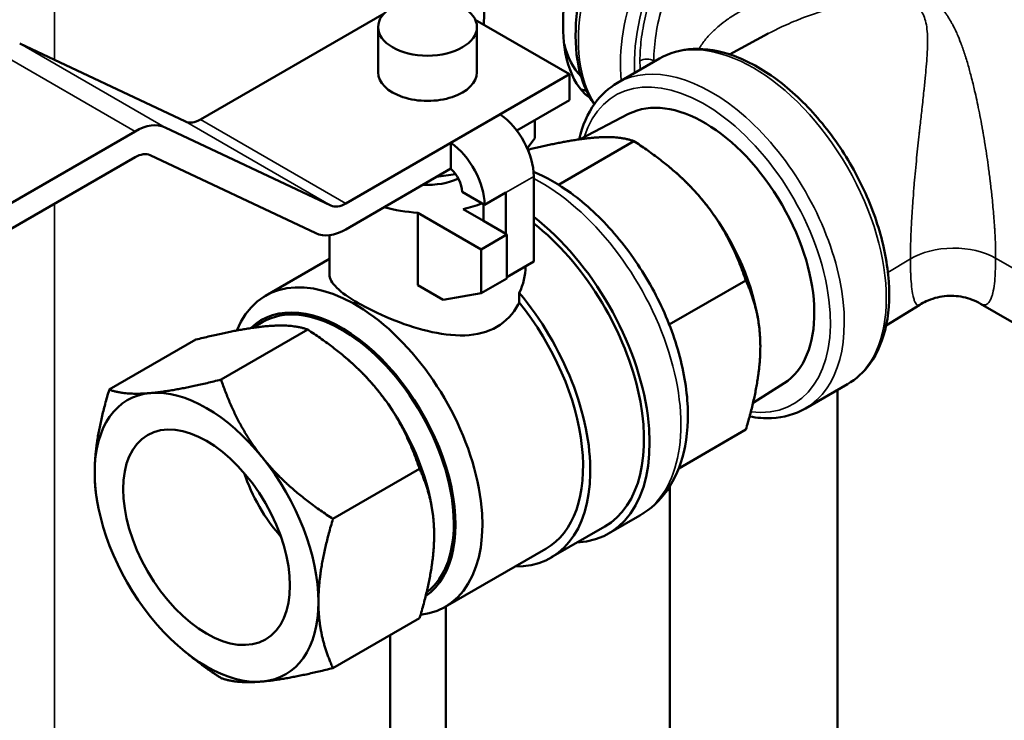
# Model space of a CAD drawing. Header units: inches. Extents: x 1 to 271, y 5 to 171.
# Tile 125 of 256: x 193.49 to 196.6, y 54.35 to 56.56. Entities that reach past the tile are written whole.
import ezdxf

# ---------------------------------------------------------------- set-up
doc = ezdxf.new("R2010")
doc.units = ezdxf.units.IN
doc.header["$LTSCALE"] = 8
doc.header["$MEASUREMENT"] = 0
for name, color, linetype, lineweight in [('Symbol (ANSI)', 7, 'Continuous', 25), ('Visible (ANSI)', 7, 'Continuous', 50), ('Visible Narrow (ANSI)', 7, 'Continuous', 35)]:
    doc.layers.add(name, color=color, linetype=linetype, lineweight=lineweight)
doc.styles.add('Note Text (ANSI)', font='tahoma.ttf')
doc.dimstyles.new('Default (ANSI)$7', dxfattribs={"dimscale": 8, "dimtxt": 0.12, "dimasz": 0.098425, "dimexe": 0.125, "dimexo": 0.0625, "dimgap": 0.031496, "dimtad": 0, "dimtih": 1, "dimtoh": 1, "dimrnd": 1e-08, "dimzin": 4, "dimdsep": 46, "dimtxsty": 'Note Text (ANSI)', "dimcen": 0.09, "dimdle": 0.393701, "dimclrd": 256, "dimclre": 256, "dimclrt": 256, "dimadec": 0, "dimazin": 1, "dimtfac": 1, "dimtofl": 0, "dimtmove": 0, "dimatfit": 3, "dimfxl": 1, "dimtolj": 1, "dimtzin": 4, "dimlwd": -1, "dimlwe": -1, "dimarcsym": 0})

msp = doc.modelspace()

# ---------------------------------------------------------------- linework, layer by layer
at = {"layer": 'Visible (ANSI)'}
for p, q in [((194.6435, 56.5805), (194.0628, 56.2452)), ((195.2295, 56.3881), (194.9316, 56.5601)), ((194.6242, 56.3943), (194.6242, 56.5371)), ((194.9367, 56.3943), (194.9367, 56.5371)), ((195.7348, 56.451), (195.8573, 56.5165)), ((194.0153, 56.239), (193.4917, 56.4855)), ((195.3805, 56.361), (195.5134, 56.4378)), ((194.5224, 55.9799), (195.2295, 56.3881)), ((195.2295, 56.3881), (195.2295, 56.3065)), ((195.2295, 56.3065), (195.0626, 56.2101)), ((194.8547, 56.1712), (195.0103, 56.261)), ((195.416, 56.2628), (195.2631, 56.183)), ((195.1199, 56.2432), (195.1199, 56.186)), ((192.4011, 55.3675), (193.8563, 56.2077)), ((193.9513, 56.2201), (194.4749, 55.9736)), ((194.8547, 56.0901), (194.8547, 56.1712)), ((195.1199, 56.186), (195.0957, 56.154)), ((195.4329, 56.1768), (195.1947, 56.0392)), ((193.8563, 56.126), (192.4011, 55.2859)), ((194.4273, 55.8857), (193.9038, 56.1323)), ((194.8547, 56.0901), (194.5224, 55.8982)), ((194.8692, 56.0731), (194.8092, 56.0638)), ((195.5548, 56.0866), (195.544, 56.0956)), ((195.1164, 55.7962), (195.1164, 56.0656)), ((194.8901, 56.0166), (194.9608, 55.9758)), ((195.028, 56.0146), (194.9608, 55.9758)), ((195.028, 56.0146), (195.028, 55.8839)), ((194.9573, 55.9248), (194.9573, 55.9778)), ((194.7495, 55.7222), (194.7495, 55.9508)), ((194.7495, 55.9508), (194.9502, 55.835)), ((194.8927, 55.9621), (194.9573, 55.9248)), ((195.028, 55.8839), (194.9573, 55.9248)), ((194.4705, 55.7561), (194.4705, 55.8797)), ((195.0315, 55.8819), (194.9502, 55.835)), ((195.028, 55.8839), (195.0315, 55.8819)), ((195.0315, 55.8819), (195.0315, 55.7431)), ((194.9502, 55.835), (194.9502, 55.6962)), ((194.2687, 55.6885), (194.4705, 55.805)), ((195.1164, 55.7962), (195.0315, 55.7472)), ((195.0315, 55.7431), (194.9502, 55.6962)), ((195.5445, 55.5973), (195.7864, 55.737)), ((194.83, 55.6757), (194.7495, 55.7222)), ((195.0705, 55.6976), (195.0705, 55.6673)), ((194.9502, 55.6962), (194.83, 55.6757)), ((196.3359, 55.6602), (196.2296, 55.5941)), ((196.528, 55.6633), (196.528, 55.6633)), ((196.528, 55.6633), (196.6763, 55.5777)), ((194.2282, 55.5872), (194.26, 55.6056)), ((195.824, 55.6204), (195.8252, 55.6136)), ((194.1281, 55.4235), (194.4019, 55.5816)), ((193.7746, 55.3919), (194.0484, 55.55)), ((194.5239, 55.4914), (194.5131, 55.5004)), ((195.9072, 55.4121), (195.8091, 55.3498)), ((195.9745, 55.3322), (196.1074, 55.4089)), ((196.0763, 55.3909), (196.0763, 53.0599)), ((195.7864, 55.2655), (195.5743, 55.1431)), ((194.4817, 54.9837), (194.7555, 55.1417)), ((195.5459, 53.7743), (195.5459, 55.0864)), ((193.737, 55.0371), (193.7358, 55.0439)), ((194.7931, 55.0252), (194.7942, 55.0184)), ((195.3529, 54.9375), (195.4519, 54.9946)), ((195.1707, 54.8612), (195.3404, 54.9591)), ((194.8362, 54.7056), (195.1544, 54.8893)), ((194.8388, 54.7071), (194.8388, 53.9784)), ((194.4817, 54.5123), (194.7555, 54.6703)), ((194.6621, 53.8764), (194.6621, 54.6164)), ((194.0061, 54.5708), (194.0169, 54.5618))]:
    msp.add_line(p, q, dxfattribs=at)
for centre, major_axis in [((194.7805, 56.5371), (-0.1562, 0)), ((194.0822, 54.9256), (-0.1864, 0.3228))]:
    msp.add_ellipse(centre, major_axis=major_axis, ratio=0.57735, dxfattribs=at)
for centre, major_axis, start_param, end_param in [((195.5707, 56.8015), (-0.2625, -0.4547), 5.758662, 6.104844), ((194.7805, 56.3943), (-0.1562, 0), 0, 3.141593), ((195.6555, 55.8339), (-0.2456, 0.4255), 3.166288, 6.25849), ((194.9997, 56.133), (-0.0825, 0.1429), 3.926991, 5.406752), ((193.8563, 56.0444), (0.1, 0.1732), 0.048316, 0.785398), ((194.0628, 56.3269), (-0.05, -0.0866), 0.048316, 0.785398), ((194.8441, 56.0432), (0.0825, -0.1429), 0.785398, 2.26516), ((193.8563, 56.0444), (0.05, 0.0866), 0.048316, 0.785398), ((194.8441, 56.0432), (-0.0325, 0.0563), 3.926991, 5.2875), ((195.4788, 55.7319), (0.25, -0.433), 1.832596, 2.139319), ((194.7805, 56.1289), (0.1562, 0), 4.621489, 5.390133), ((194.5224, 56.0615), (-0.05, -0.0866), 0.048316, 0.785398), ((194.7805, 56.1289), (0.31, 0), 5.082748, 5.30301), ((195.4788, 55.7319), (0.25, -0.433), 1.002273, 1.832596), ((194.7805, 56.1289), (0.31, 0), 4.255445, 4.612347), ((196.0331, 56.0519), (0.2007, -0.3476), 0.973973, 0.973979), ((195.0404, 55.4788), (0.3125, -0.5413), 5.999391, 8.46652), ((195.0404, 55.4788), (0.3, -0.5196), 0, 2.176055), ((194.5224, 56.0615), (-0.1, -0.1732), 0.048316, 0.785398), ((194.5525, 55.1971), (0.2838, -0.4915), 6.036951, 9.845675), ((194.8707, 55.3808), (0.3, -0.5196), 5.952541, 8.149019), ((194.51, 55.1726), (-0.25, 0.433), 3.213423, 6.283185), ((194.8707, 55.3808), (0.2838, -0.4915), 0, 1.835002), ((194.51, 55.1726), (-0.2538, 0.4395), 3.185265, 6.428078), ((194.4478, 55.1366), (0.25, -0.433), 1.832596, 2.139319), ((194.0822, 54.9256), (-0.25, 0.433), 4.974188, 6.021386), ((194.4478, 55.1366), (0.25, -0.433), 1.002273, 1.832596), ((194.0822, 54.9256), (-0.25, 0.433), 6.021386, 7.068583), ((194.0822, 54.9256), (-0.25, 0.433), 3.926991, 4.974188), ((194.0822, 54.9256), (0.25, -0.433), 3.926991, 4.974188), ((194.4252, 55.1236), (-0.1758, 0.3045), 1.233718, 1.907875), ((194.0822, 54.9256), (0.25, -0.433), 6.021386, 7.068583), ((194.0822, 54.9256), (0.25, -0.433), 4.974188, 6.021386)]:
    msp.add_ellipse(centre, major_axis=major_axis, ratio=0.57735, start_param=start_param, end_param=end_param, dxfattribs=at)
for points, knots in [([(194.9587, 56.5445), (194.9587, 56.6049), (194.9653, 56.6673), (194.9949, 56.817), (195.0231, 56.9049), (195.0977, 57.0751), (195.144, 57.1573), (195.2503, 57.3091), (195.3104, 57.3787), (195.4309, 57.4905), (195.4902, 57.5352), (195.5515, 57.5706)], [4.713395, 4.713395, 4.713395, 4.713395, 4.964578, 4.964578, 5.308293, 5.308293, 5.648487, 5.648487, 5.988451, 5.988451, 6.283185, 6.283185, 6.283185, 6.283185]), ([(195.2947, 56.3129), (195.2852, 56.3193), (195.2762, 56.327), (195.2457, 56.362), (195.2259, 56.402), (195.2087, 56.4979), (195.2066, 56.5453), (195.2154, 56.6497), (195.2263, 56.7066), (195.2613, 56.8246), (195.2856, 56.8857), (195.3455, 57.0049), (195.3813, 57.0629), (195.4603, 57.1691), (195.5034, 57.2171), (195.5905, 57.2973), (195.6345, 57.3298), (195.6765, 57.3541)], [3.963941, 3.963941, 3.963941, 3.963941, 4.12159, 4.12159, 4.526676, 4.526676, 4.814826, 4.814826, 5.103707, 5.103707, 5.398639, 5.398639, 5.696876, 5.696876, 5.994428, 5.994428, 6.283185, 6.283185, 6.283185, 6.283185]), ([(195.9745, 57.2543), (195.9427, 57.2726), (195.9063, 57.2827), (195.8273, 57.2864), (195.7844, 57.279), (195.6952, 57.247), (195.6489, 57.2214), (195.5586, 57.1548), (195.5148, 57.1136), (195.4344, 57.0202), (195.3977, 56.9681), (195.335, 56.8581), (195.309, 56.8002), (195.2699, 56.6842), (195.257, 56.6261), (195.2459, 56.5149), (195.2478, 56.462), (195.2668, 56.3683), (195.2834, 56.3272), (195.3073, 56.2932)], [5.497787, 5.497787, 5.497787, 5.497787, 5.788331, 5.788331, 6.095858, 6.095858, 6.422077, 6.422077, 6.750839, 6.750839, 7.07815, 7.07815, 7.404826, 7.404826, 7.732209, 7.732209, 8.061022, 8.061022, 8.377277, 8.377277, 8.377277, 8.377277]), ([(195.5134, 56.4378), (195.5452, 56.4561), (195.5815, 56.4662), (195.6606, 56.4699), (195.7035, 56.4625), (195.7926, 56.4305), (195.839, 56.4049), (195.9292, 56.3383), (195.973, 56.2971), (196.0535, 56.2037), (196.0901, 56.1516), (196.1528, 56.0416), (196.1789, 55.9837), (196.2179, 55.8677), (196.2309, 55.8096), (196.242, 55.6984), (196.2401, 55.6455), (196.2208, 55.5505), (196.2034, 55.5082), (196.1591, 55.4469), (196.135, 55.4249), (196.1074, 55.4089)], [5.497787, 5.497787, 5.497787, 5.497787, 5.788331, 5.788331, 6.095858, 6.095858, 6.422077, 6.422077, 6.750839, 6.750839, 7.07815, 7.07815, 7.404826, 7.404826, 7.732209, 7.732209, 8.061022, 8.061022, 8.386655, 8.386655, 8.63938, 8.63938, 8.63938, 8.63938]), ([(195.2597, 56.1825), (195.2697, 56.2256), (195.2863, 56.2642), (195.3288, 56.323), (195.3528, 56.3451), (195.3805, 56.361)], [4.9432687, 4.9432687, 4.9432687, 4.9432687, 5.2450621, 5.2450621, 5.4977871, 5.4977871, 5.4977871, 5.4977871]), ([(195.4519, 54.9946), (195.4857, 55.0142), (195.5148, 55.0415), (195.5623, 55.1091), (195.5797, 55.1502), (195.6024, 55.2454), (195.6058, 55.3008), (195.597, 55.4181), (195.5842, 55.4804), (195.5442, 55.6041), (195.5171, 55.6654), (195.4515, 55.7815), (195.4132, 55.8362), (195.3283, 55.9345), (195.2819, 55.9779), (195.1951, 56.0409), (195.1557, 56.0636), (195.1157, 56.0804)], [3.926991, 3.926991, 3.926991, 3.926991, 4.188745, 4.188745, 4.474814, 4.474814, 4.802545, 4.802545, 5.14315, 5.14315, 5.481082, 5.481082, 5.817232, 5.817232, 6.154846, 6.154846, 6.419021, 6.419021, 6.419021, 6.419021]), ([(194.4705, 55.7561), (194.4705, 55.7433), (194.478, 55.7292), (194.5092, 55.6985), (194.5331, 55.6818), (194.5895, 55.6493), (194.6248, 55.6318), (194.7013, 55.6003), (194.7423, 55.5864), (194.8188, 55.5679), (194.8598, 55.5619), (194.9361, 55.5648), (194.9714, 55.574), (194.9997, 55.5903), (195.028, 55.6066), (195.0518, 55.6316), (195.0684, 55.6632), (195.0695, 55.6652), (195.0705, 55.6673)], [3.041929, 3.041929, 3.041929, 3.041929, 3.345371, 3.345371, 3.648812, 3.648812, 3.952254, 3.952254, 4.255696, 4.255696, 4.560389, 4.560389, 4.865083, 4.865083, 4.865083, 5.169777, 5.169777, 5.190421, 5.190421, 5.190421, 5.190421]), ([(196.528, 55.6633), (196.5112, 55.6731), (196.4923, 55.6803), (196.4538, 55.6884), (196.4336, 55.6894), (196.394, 55.685), (196.3742, 55.6794), (196.3491, 55.6678), (196.3424, 55.6642), (196.3359, 55.6602)], [0, 0, 0, 0, 0.1526015, 0.1526015, 0.3048184, 0.3048184, 0.4595815, 0.4595815, 0.5186382, 0.5186382, 0.5186382, 0.5186382]), ([(195.9745, 55.3322), (195.9427, 55.3138), (195.9063, 55.3037), (195.8453, 55.3009), (195.822, 55.3027), (195.7983, 55.3072)], [2.3561945, 2.3561945, 2.3561945, 2.3561945, 2.6467387, 2.6467387, 2.8178151, 2.8178151, 2.8178151, 2.8178151])]:
    msp.add_open_spline(points, degree=3, knots=knots, dxfattribs=at)
for points in [[(195.8575, 56.5166), (195.8574, 56.5166), (195.8574, 56.5165), (195.8573, 56.5165)], [(195.1002, 56.1503), (195.0988, 56.1517), (195.0974, 56.1531), (195.096, 56.1544)], [(195.0705, 55.6976), (195.0834, 55.724), (195.0899, 55.7535), (195.0905, 55.7812)]]:
    msp.add_open_spline(points, degree=3, dxfattribs=at)
for points, weights in [([(195.2824, 56.3366), (195.274, 56.338), (195.2654, 56.3395)], [1.821968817, 1.81650410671, 1.81025200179]), ([(195.302, 56.1875), (195.225, 56.1806), (195.0976, 56.1497)], [1, 1.03552790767, 1.00454351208]), ([(195.4329, 56.1768), (195.384, 56.1948), (195.302, 56.1875)], [1, 1.0379548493, 1]), ([(195.6555, 55.9834), (195.5735, 56.0854), (195.4329, 56.1768)], [1, 1.0379548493, 1]), ([(195.7864, 55.737), (195.7376, 55.8813), (195.6555, 55.9834)], [1, 1.0379548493, 1]), ([(195.8323, 55.5277), (195.8323, 55.6371), (195.7864, 55.737)], [1, 1.0379548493, 1]), ([(194.271, 55.5923), (194.189, 55.5849), (194.0484, 55.55)], [1, 1.0379548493, 1]), ([(194.4019, 55.5816), (194.3531, 55.5996), (194.271, 55.5923)], [1, 1.0379548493, 1]), ([(194.6246, 55.3881), (194.5425, 55.4902), (194.4019, 55.5816)], [1, 1.0379548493, 1]), ([(195.7864, 55.2655), (195.8323, 55.4184), (195.8323, 55.5277)], [1, 1.0379548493, 1]), ([(193.9055, 55.3812), (193.9875, 55.3885), (194.1281, 55.4235)], [1, 1.0379548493, 1]), ([(194.1281, 55.4235), (194.177, 55.2791), (194.259, 55.1771)], [1, 1.0379548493, 1]), ([(193.7287, 55.1297), (193.7287, 55.2391), (193.7746, 55.3919)], [1, 1.0379548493, 1]), ([(193.7746, 55.3919), (193.8234, 55.3739), (193.9055, 55.3812)], [1, 1.0379548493, 1]), ([(194.7555, 55.1417), (194.7066, 55.2861), (194.6246, 55.3881)], [1, 1.0379548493, 1]), ([(194.259, 55.1771), (194.341, 55.075), (194.4817, 54.9837)], [1, 1.0379548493, 1]), ([(194.8014, 54.9325), (194.8014, 55.0419), (194.7555, 55.1417)], [1, 1.0379548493, 1]), ([(193.7358, 55.0439), (193.7287, 55.0853), (193.7287, 55.1297)], [1.01817732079, 1.01508077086, 1]), ([(194.4817, 54.9837), (194.4358, 54.8308), (194.4358, 54.7215)], [1, 1.0379548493, 1]), ([(194.7555, 54.6703), (194.8014, 54.8231), (194.8014, 54.9325)], [1, 1.0379548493, 1]), ([(194.4358, 54.7215), (194.4358, 54.6121), (194.4817, 54.5123)], [1, 1.0379548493, 1]), ([(194.1281, 54.4807), (194.066, 54.521), (194.0169, 54.5618)], [1, 1.01640537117, 1.0186288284]), ([(194.4817, 54.5123), (194.341, 54.4773), (194.259, 54.47)], [1, 1.0379548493, 1]), ([(194.259, 54.47), (194.177, 54.4626), (194.1281, 54.4807)], [1, 1.0379548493, 1])]:
    msp.add_rational_spline(points, weights, degree=2, dxfattribs=at)
at = {"layer": 'Visible Narrow (ANSI)'}
for p, q in [((193.6014, 57.0386), (193.6014, 56.4339)), ((193.9513, 56.2201), (193.4917, 56.4855)), ((193.8563, 56.2077), (193.3966, 56.473)), ((195.4957, 56.4308), (195.4985, 56.4292)), ((194.4749, 55.9736), (194.0153, 56.239)), ((194.5224, 55.9799), (194.0628, 56.2452)), ((195.1164, 56.0656), (195.028, 56.0146)), ((193.6014, 55.9789), (193.6014, 52.4475)), ((196.5707, 55.9302), (196.5707, 55.9302)), ((196.2356, 55.7619), (196.3065, 55.8051)), ((196.5759, 55.8072), (196.6658, 55.7553))]:
    msp.add_line(p, q, dxfattribs=at)
for centre, major_axis, ratio, start_param, end_param in [((195.6775, 56.7398), (-0.297, -0.5144), 0.57735, 3.141593, 5.996174), ((195.8104, 56.6631), (0.297, 0.5144), 0.57735, 0, 2.467463), ((195.8323, 56.6504), (0.2815, 0.4876), 0.57735, 5.867297, 8.701511), ((195.8104, 55.9233), (-0.297, 0.5144), 0.57735, 3.141593, 6.283185), ((195.6775, 55.8466), (0.297, -0.5144), 0.57735, 0, 3.141593), ((195.4738, 56.4181), (-0.031, 0), 0.577358, 3.926984, 5.497781), ((195.6555, 55.8339), (0.2815, -0.4876), 0.57735, 5.875147, 9.910393), ((195.1394, 55.5359), (0.3125, -0.5413), 0.57735, 0, 2.408218), ((196.443, 55.7304), (-0.188, 0), 0.577352, 3.926991, 5.524448)]:
    msp.add_ellipse(centre, major_axis=major_axis, ratio=ratio, start_param=start_param, end_param=end_param, dxfattribs=at)
for points, knots in [([(195.4519, 56.4308), (195.4519, 56.4521), (195.4546, 56.4967), (195.4676, 56.5711), (195.4902, 56.6492), (195.5217, 56.7279), (195.5607, 56.8038), (195.6063, 56.8755), (195.6577, 56.9419), (195.7136, 57.0012), (195.7724, 57.0514), (195.8326, 57.0917), (195.8928, 57.1209), (195.9516, 57.1384), (196.0074, 57.1436), (196.0588, 57.1364), (196.1044, 57.1172), (196.1432, 57.0862), (196.1652, 57.0566), (196.175, 57.0391), (196.1758, 57.0376)], [0, 0, 0, 0, 0.05, 0.1, 0.15, 0.2, 0.25, 0.3, 0.35, 0.4, 0.45, 0.5, 0.55, 0.6, 0.65, 0.7, 0.75, 0.8, 0.85, 0.8548627, 0.8548627, 0.8548627, 0.8548627]), ([(195.4957, 56.4308), (195.4957, 56.485), (195.5144, 56.6041), (195.5941, 56.7879), (195.7135, 56.9489), (195.8542, 57.0625), (195.995, 57.1115), (196.0746, 57.096), (196.1077, 57.0769)], [0, 0, 0, 0, 0.125, 0.25, 0.375, 0.5, 0.625, 0.75, 0.75, 0.75, 0.75]), ([(196.5759, 55.8072), (196.5759, 55.8185), (196.5757, 55.8307), (196.5753, 55.8473), (196.5751, 55.8511), (196.575, 55.8555), (196.575, 55.8559), (196.5744, 55.8701), (196.5737, 55.8846), (196.5727, 55.9019), (196.5725, 55.9041), (196.5723, 55.908), (196.5722, 55.9096), (196.572, 55.9118), (196.572, 55.9122), (196.5708, 55.9304), (196.5693, 55.9491), (196.5673, 55.9707), (196.5671, 55.9727), (196.5669, 55.9753), (196.5669, 55.9757), (196.566, 55.9853), (196.565, 55.9945), (196.5626, 56.0175), (196.561, 56.0315), (196.5592, 56.0467), (196.5591, 56.0472), (196.5574, 56.0612), (196.5557, 56.0752), (196.5536, 56.0903), (196.5535, 56.0911), (196.5518, 56.1035), (196.5502, 56.1154), (196.5484, 56.1279), (196.5483, 56.1284), (196.5465, 56.1407), (196.5446, 56.1525), (196.5426, 56.1653), (196.5424, 56.1664), (196.5403, 56.1797), (196.5383, 56.1917), (196.5361, 56.2042), (196.536, 56.205), (196.5356, 56.2075), (196.5353, 56.209), (196.535, 56.211), (196.5349, 56.2115), (196.5325, 56.2248), (196.5303, 56.237), (196.5258, 56.2606), (196.5235, 56.2719), (196.5211, 56.2832), (196.5211, 56.2836), (196.521, 56.2839), (196.5166, 56.305), (196.5123, 56.3248), (196.5078, 56.3441), (196.5075, 56.3452), (196.5073, 56.3462), (196.5072, 56.3465), (196.5034, 56.3627), (196.4996, 56.3779), (196.4951, 56.3947), (196.4944, 56.3973), (196.4937, 56.4), (196.4936, 56.4002), (196.4935, 56.4004), (196.4898, 56.4143), (196.486, 56.4273), (196.4819, 56.4403), (196.4817, 56.441), (196.481, 56.4433), (196.4806, 56.4448), (196.48, 56.4464), (196.48, 56.4465), (196.4799, 56.4467), (196.4757, 56.4598), (196.4715, 56.4721), (196.4668, 56.4846), (196.4665, 56.4856), (196.4661, 56.4867), (196.466, 56.4868), (196.4622, 56.4968), (196.4584, 56.5063), (196.4534, 56.5175), (196.4524, 56.5197), (196.4514, 56.522), (196.4513, 56.522), (196.4477, 56.5299), (196.4441, 56.5373), (196.4387, 56.5474), (196.4371, 56.5503), (196.4354, 56.5533), (196.4354, 56.5533), (196.4354, 56.5534), (196.4318, 56.5596), (196.4282, 56.5656), (196.4223, 56.5744), (196.4202, 56.5774), (196.418, 56.5804), (196.418, 56.5804), (196.418, 56.5805), (196.4141, 56.5858), (196.4102, 56.5907), (196.4038, 56.5981), (196.4015, 56.6007), (196.3991, 56.6032), (196.399, 56.6032), (196.399, 56.6032), (196.395, 56.6075), (196.3908, 56.6115), (196.3838, 56.6176), (196.3811, 56.6198), (196.3783, 56.622), (196.3783, 56.622), (196.3783, 56.622), (196.3742, 56.6253), (196.3699, 56.6283), (196.3622, 56.6334), (196.3588, 56.6355), (196.3507, 56.6401), (196.3459, 56.6426), (196.3372, 56.6468), (196.3333, 56.6485), (196.3294, 56.6502), (196.3294, 56.6502), (196.3293, 56.6502), (196.3236, 56.6525), (196.3176, 56.6547), (196.3075, 56.6581), (196.3035, 56.6593), (196.2993, 56.6605), (196.2993, 56.6605), (196.2992, 56.6605), (196.2924, 56.6625), (196.2852, 56.6643), (196.2734, 56.6669), (196.269, 56.6678), (196.2645, 56.6686), (196.2644, 56.6686), (196.2644, 56.6686), (196.2564, 56.6701), (196.2481, 56.6714), (196.2347, 56.6732), (196.2299, 56.6738), (196.2249, 56.6743), (196.2248, 56.6743), (196.2247, 56.6743), (196.2149, 56.6753), (196.2049, 56.6761), (196.1901, 56.677), (196.1857, 56.6772), (196.1811, 56.6773), (196.181, 56.6773), (196.1784, 56.6774), (196.1759, 56.6775), (196.1606, 56.6779), (196.1475, 56.678), (196.1338, 56.6776), (196.1336, 56.6776), (196.1335, 56.6776), (196.1185, 56.6773), (196.1029, 56.6765), (196.0854, 56.6751), (196.0842, 56.675), (196.0827, 56.6749), (196.0825, 56.6749), (196.0823, 56.6749), (196.0665, 56.6736), (196.0501, 56.6718), (196.0311, 56.6692), (196.0292, 56.6689), (196.027, 56.6686), (196.0268, 56.6686), (196.0266, 56.6685), (196.0104, 56.6662), (195.9936, 56.6633), (195.973, 56.6592), (195.9698, 56.6585), (195.9663, 56.6578), (195.966, 56.6577), (195.9464, 56.6535), (195.9265, 56.6486), (195.9046, 56.6423), (195.9029, 56.6418), (195.9009, 56.6412), (195.9006, 56.6411), (195.8893, 56.6378), (195.8783, 56.6343), (195.8557, 56.6265), (195.8443, 56.6222), (195.8321, 56.6172), (195.8317, 56.617), (195.8206, 56.6124), (195.8098, 56.6076), (195.7891, 56.5976), (195.7792, 56.5925), (195.7689, 56.5868), (195.768, 56.5863), (195.7655, 56.5849), (195.7637, 56.5839), (195.7616, 56.5827), (195.7612, 56.5824), (195.7489, 56.5753), (195.7378, 56.5681), (195.7187, 56.5546), (195.7105, 56.5484), (195.7026, 56.5418), (195.7022, 56.5415), (195.6922, 56.5331), (195.6835, 56.525), (195.6701, 56.5112), (195.665, 56.5054), (195.66, 56.4993), (195.6597, 56.499), (195.6513, 56.4887), (195.6443, 56.4785), (195.6382, 56.4682)], [0, 0, 0, 0, 0.0221453, 0.0221453, 0.0286736, 0.0286736, 0.0294118, 0.0294118, 0.0523647, 0.0523647, 0.0556748, 0.0556748, 0.0581294, 0.0581294, 0.0588235, 0.0588235, 0.0849041, 0.0849041, 0.0875851, 0.0875851, 0.0882353, 0.0882353, 0.1000815, 0.1000815, 0.1170471, 0.1170471, 0.1176471, 0.1176471, 0.1331243, 0.1331243, 0.1339866, 0.1339866, 0.1465183, 0.1465183, 0.1470588, 0.1470588, 0.1593517, 0.1593517, 0.1604722, 0.1604722, 0.1732649, 0.1732649, 0.1742259, 0.1742259, 0.1759712, 0.1759712, 0.1764706, 0.1764706, 0.1909183, 0.1909183, 0.2054191, 0.2054191, 0.2058824, 0.2058824, 0.2058824, 0.2337063, 0.2337063, 0.2348801, 0.2352941, 0.2352941, 0.2352941, 0.2598704, 0.2598704, 0.2643364, 0.2643364, 0.2647059, 0.2647059, 0.2647059, 0.2892901, 0.2892901, 0.2907628, 0.2907628, 0.2937939, 0.2937939, 0.2941176, 0.2941176, 0.2941176, 0.3210781, 0.3210781, 0.323252, 0.3235294, 0.3235294, 0.3235294, 0.3469961, 0.3469961, 0.3527108, 0.3527108, 0.3529412, 0.3529412, 0.3734304, 0.3734304, 0.382169, 0.382169, 0.3823529, 0.3823529, 0.3823529, 0.4011938, 0.4011938, 0.4116264, 0.4116264, 0.4117647, 0.4117647, 0.4117647, 0.4304844, 0.4304844, 0.4410839, 0.4410839, 0.4411765, 0.4411765, 0.4411765, 0.4592535, 0.4592535, 0.4705418, 0.4705418, 0.4705882, 0.4705882, 0.4705882, 0.4874262, 0.4874262, 0.5, 0.5, 0.5168725, 0.5168725, 0.5294118, 0.5294118, 0.5294583, 0.5294583, 0.5294583, 0.5475672, 0.5475672, 0.5588235, 0.5588235, 0.5589162, 0.5589162, 0.5589162, 0.577627, 0.577627, 0.5882353, 0.5882353, 0.5883737, 0.5883737, 0.5883737, 0.6072465, 0.6072465, 0.6176471, 0.6176471, 0.6178311, 0.6178311, 0.6178311, 0.6383936, 0.6383936, 0.6470588, 0.6470588, 0.6472893, 0.6472893, 0.6521188, 0.6521188, 0.6764706, 0.6764706, 0.676748, 0.676748, 0.676748, 0.7037943, 0.7037943, 0.7058824, 0.7058824, 0.706206, 0.706206, 0.706206, 0.7324225, 0.7324225, 0.7352941, 0.7352941, 0.7356636, 0.7356636, 0.7356636, 0.7601669, 0.7601669, 0.7647059, 0.7647059, 0.7651202, 0.7651202, 0.7919512, 0.7919512, 0.7941176, 0.7941176, 0.7945814, 0.7945814, 0.8089918, 0.8089918, 0.8235294, 0.8235294, 0.8240289, 0.8240289, 0.8372735, 0.8372735, 0.8495844, 0.8495844, 0.8506471, 0.8506471, 0.8529412, 0.8529412, 0.8534816, 0.8534816, 0.8691601, 0.8691601, 0.8823529, 0.8823529, 0.882953, 0.882953, 0.8999179, 0.8999179, 0.9117647, 0.9117647, 0.9124151, 0.9124151, 0.932918, 0.932918, 0.932918, 0.932918]), ([(196.3065, 55.8051), (196.3065, 55.8164), (196.3067, 55.8285), (196.307, 55.8413), (196.307, 55.8454), (196.3071, 55.8497), (196.3073, 55.854), (196.3077, 55.8694), (196.3083, 55.8856), (196.3091, 55.9028), (196.3092, 55.9052), (196.3094, 55.9076), (196.3095, 55.91), (196.3105, 55.9298), (196.3117, 55.9508), (196.3133, 55.9731), (196.3138, 55.9806), (196.3144, 55.9883), (196.315, 55.9962), (196.316, 56.0101), (196.3172, 56.0244), (196.3185, 56.0395), (196.3186, 56.041), (196.3187, 56.0425), (196.3189, 56.044), (196.321, 56.0693), (196.3235, 56.0966), (196.3263, 56.1244), (196.3288, 56.1497), (196.3315, 56.1754), (196.3341, 56.1993), (196.3343, 56.2016), (196.3346, 56.204), (196.3349, 56.2064), (196.3356, 56.2136), (196.3364, 56.2206), (196.3372, 56.2275), (196.3391, 56.2451), (196.341, 56.2615), (196.3428, 56.2773), (196.3451, 56.2977), (196.3472, 56.3169), (196.3491, 56.3349), (196.3492, 56.3361), (196.3493, 56.3374), (196.3495, 56.3387), (196.3511, 56.3544), (196.3527, 56.3691), (196.354, 56.3828), (196.3543, 56.3857), (196.3545, 56.3885), (196.3548, 56.3913), (196.3561, 56.4053), (196.3572, 56.4182), (196.3581, 56.4304), (196.3583, 56.4323), (196.3584, 56.4342), (196.3585, 56.4361), (196.359, 56.4426), (196.3594, 56.4489), (196.3597, 56.455), (196.3601, 56.4618), (196.3604, 56.4683), (196.3605, 56.4746), (196.3609, 56.4866), (196.3609, 56.4977), (196.3605, 56.5082), (196.3601, 56.5187), (196.3593, 56.5285), (196.358, 56.5375), (196.3567, 56.5465), (196.3549, 56.5547), (196.3526, 56.5622), (196.3503, 56.5696), (196.3475, 56.5763), (196.3441, 56.5822), (196.3407, 56.5881), (196.3367, 56.5933), (196.3321, 56.5978), (196.3277, 56.6023), (196.3226, 56.6061), (196.3169, 56.6094), (196.311, 56.6128), (196.3044, 56.6156), (196.297, 56.6179), (196.2896, 56.6202), (196.2814, 56.622), (196.2723, 56.6233), (196.2632, 56.6245), (196.2531, 56.6253), (196.2421, 56.6255), (196.231, 56.6257), (196.219, 56.6253), (196.2062, 56.6244), (196.1934, 56.6234), (196.1798, 56.6219), (196.1656, 56.6198), (196.1513, 56.6178), (196.1364, 56.6152), (196.1208, 56.6119), (196.1131, 56.6103), (196.1051, 56.6086), (196.097, 56.6066), (196.0889, 56.6047), (196.0805, 56.6026), (196.0719, 56.6004), (196.0569, 56.5964), (196.0412, 56.5918), (196.0248, 56.5866), (196.0226, 56.5859), (196.0203, 56.5852), (196.0181, 56.5845), (196.0023, 56.5793), (195.9859, 56.5736), (195.9689, 56.5671), (195.9656, 56.5658), (195.9622, 56.5645), (195.9588, 56.5632), (195.9397, 56.5557), (195.9197, 56.5472), (195.8994, 56.5376), (195.8979, 56.5369), (195.8963, 56.5362), (195.8948, 56.5354), (195.8832, 56.5299), (195.8714, 56.524), (195.8595, 56.5177), (195.8588, 56.5173), (195.8582, 56.517), (195.8575, 56.5166)], [0, 0, 0, 0, 0.0221713, 0.0221713, 0.0221713, 0.0294118, 0.0294118, 0.0294118, 0.0552461, 0.0552461, 0.0552461, 0.0588235, 0.0588235, 0.0588235, 0.0882353, 0.0882353, 0.0882353, 0.0982556, 0.0982556, 0.0982556, 0.1158779, 0.1158779, 0.1158779, 0.1176471, 0.1176471, 0.1176471, 0.1470588, 0.1470588, 0.1470588, 0.1737947, 0.1737947, 0.1737947, 0.1764706, 0.1764706, 0.1764706, 0.184717, 0.184717, 0.184717, 0.2058824, 0.2058824, 0.2058824, 0.2333526, 0.2333526, 0.2333526, 0.2352941, 0.2352941, 0.2352941, 0.2596527, 0.2596527, 0.2596527, 0.2647059, 0.2647059, 0.2647059, 0.2901137, 0.2901137, 0.2901137, 0.2941176, 0.2941176, 0.2941176, 0.3079977, 0.3079977, 0.3079977, 0.3235294, 0.3235294, 0.3235294, 0.3529412, 0.3529412, 0.3529412, 0.3823529, 0.3823529, 0.3823529, 0.4117647, 0.4117647, 0.4117647, 0.4411765, 0.4411765, 0.4411765, 0.4705882, 0.4705882, 0.4705882, 0.4995589, 0.4995589, 0.4995589, 0.5294118, 0.5294118, 0.5294118, 0.5588235, 0.5588235, 0.5588235, 0.5882353, 0.5882353, 0.5882353, 0.6176471, 0.6176471, 0.6176471, 0.6470588, 0.6470588, 0.6470588, 0.6764706, 0.6764706, 0.6764706, 0.6911364, 0.6911364, 0.6911364, 0.7058824, 0.7058824, 0.7058824, 0.731788, 0.731788, 0.731788, 0.7352941, 0.7352941, 0.7352941, 0.7598976, 0.7598976, 0.7598976, 0.7647059, 0.7647059, 0.7647059, 0.7920487, 0.7920487, 0.7920487, 0.7941176, 0.7941176, 0.7941176, 0.8096863, 0.8096863, 0.8096863, 0.8105379, 0.8105379, 0.8105379, 0.8105379]), ([(196.3359, 55.6602), (196.3356, 55.6599), (196.3352, 55.6597), (196.3348, 55.6596), (196.3323, 55.6584), (196.3296, 55.6585), (196.3271, 55.6603), (196.3268, 55.6605), (196.3266, 55.6607), (196.3263, 55.6609), (196.3235, 55.6633), (196.321, 55.6678), (196.3189, 55.6737), (196.3175, 55.6773), (196.3164, 55.6813), (196.3153, 55.6859), (196.3152, 55.6863), (196.3151, 55.6868), (196.315, 55.6873), (196.3144, 55.69), (196.3138, 55.6928), (196.3133, 55.6958), (196.3117, 55.7045), (196.3105, 55.7145), (196.3095, 55.7257), (196.3086, 55.7355), (196.3079, 55.7462), (196.3075, 55.7577), (196.3074, 55.7593), (196.3073, 55.7608), (196.3073, 55.7624), (196.3069, 55.7725), (196.3067, 55.7831), (196.3066, 55.7942), (196.3066, 55.7978), (196.3065, 55.8014), (196.3065, 55.8051)], [0.819715, 0.819715, 0.819715, 0.819715, 0.8235294, 0.8235294, 0.8235294, 0.8502038, 0.8502038, 0.8502038, 0.8529412, 0.8529412, 0.8529412, 0.8823529, 0.8823529, 0.8823529, 0.8998885, 0.8998885, 0.8998885, 0.9017439, 0.9017439, 0.9017439, 0.9117647, 0.9117647, 0.9117647, 0.9411765, 0.9411765, 0.9411765, 0.9670839, 0.9670839, 0.9670839, 0.9705882, 0.9705882, 0.9705882, 0.9927787, 0.9927787, 0.9927787, 1, 1, 1, 1]), ([(196.528, 55.6633), (196.5303, 55.662), (196.5325, 55.661), (196.5348, 55.6604), (196.539, 55.6591), (196.5433, 55.6593), (196.5472, 55.6613), (196.5475, 55.6614), (196.5479, 55.6616), (196.5482, 55.6618), (196.5523, 55.6642), (196.556, 55.6688), (196.5591, 55.6748), (196.5609, 55.6784), (196.5626, 55.6825), (196.564, 55.6871), (196.565, 55.6902), (196.566, 55.6935), (196.5668, 55.6971), (196.5689, 55.7059), (196.5706, 55.716), (196.572, 55.7272), (196.5732, 55.7373), (196.5741, 55.7483), (196.5747, 55.7601), (196.5748, 55.7615), (196.5749, 55.7628), (196.5749, 55.7642), (196.5756, 55.7776), (196.5759, 55.7921), (196.5759, 55.8072)], [0.8089918, 0.8089918, 0.8089918, 0.8089918, 0.8235294, 0.8235294, 0.8235294, 0.8506471, 0.8506471, 0.8506471, 0.8529412, 0.8529412, 0.8529412, 0.8823529, 0.8823529, 0.8823529, 0.8999179, 0.8999179, 0.8999179, 0.9117647, 0.9117647, 0.9117647, 0.9411765, 0.9411765, 0.9411765, 0.9675192, 0.9675192, 0.9675192, 0.9705882, 0.9705882, 0.9705882, 1, 1, 1, 1])]:
    msp.add_open_spline(points, degree=3, knots=knots, dxfattribs=at)
for points in [[(195.4527, 56.4027), (195.4522, 56.412), (195.4519, 56.4213), (195.4519, 56.4308)], [(195.4957, 56.4276), (195.4957, 56.4286), (195.4957, 56.4297), (195.4957, 56.4308)]]:
    msp.add_open_spline(points, degree=3, dxfattribs=at)

# ---------------------------------------------------------------- leaders
at = {"layer": 'Symbol (ANSI)', "annotation_type": 0, "has_hookline": 1, "hookline_direction": 1, "text_width": 12.1177}
msp.add_leader([(217.863, 72.0783), (196.3836, 41.6204), (195.5962, 41.6204)], dimstyle='Default (ANSI)$7', override={"dimtad": 0}, dxfattribs=at)

doc.saveas('drawing.dxf')
